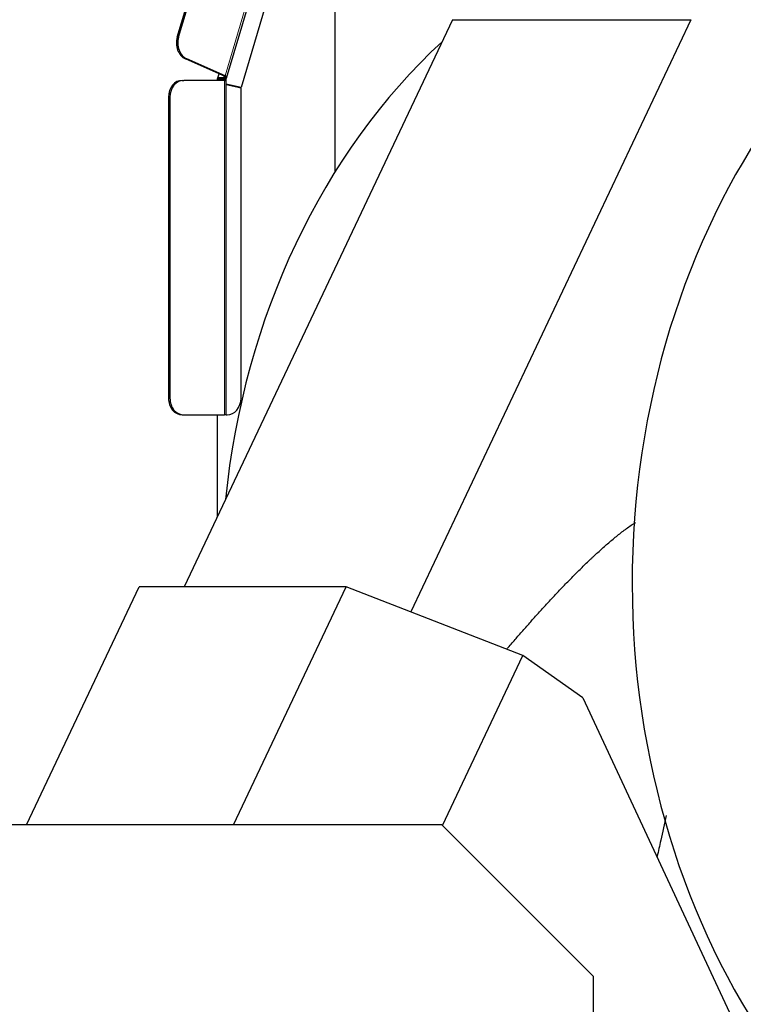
# Model space of a CAD drawing. Header units: inches. Extents: x 0 to 23760, y -13 to 16800.
# Tile 173 of 256: x 11895 to 12325, y 7908 to 8492. Entities that reach past the tile are written whole.
import ezdxf

# ---------------------------------------------------------------- set-up
doc = ezdxf.new("R2010")
doc.units = ezdxf.units.IN
doc.layers.add('1', color=7, linetype='Continuous', true_color=0xffffff)
doc.layers.add('254', color=7, linetype='Continuous', true_color=0xffffff)
doc.styles.add('latin_extended', font='simplex.shx')
doc.dimstyles.get("Standard").update_dxf_attribs({"dimtxt": 0.18, "dimasz": 0.18, "dimexe": 0.18, "dimexo": 0.0625, "dimgap": 0.09, "dimtad": 0, "dimtih": 1, "dimtoh": 1, "dimdec": 4, "dimzin": 0, "dimdsep": 46, "dimtxsty": 'Standard', "dimcen": 0.09, "dimadec": 0, "dimazin": 0, "dimtfac": 1, "dimtdec": 4, "dimtofl": 0, "dimtmove": 0, "dimatfit": 3, "dimfxl": 1, "dimtolj": 1, "dimtzin": 0, "dimarcsym": 0})

# ---------------------------------------------------------------- blocks, each defined once
blk = doc.blocks.new('_U8')
at = {"layer": '254', "color": 3, "linetype": 'Continuous', "lineweight": 13, "transparency": 16777216}
for p, q in [((12263.33, 8707.7), (13715.67, 8707.7)), ((13675.67, 8567.7), (13675.67, 6331.69)), ((11722.5, 6191.69), (13715.67, 6191.69))]:
    blk.add_line(p, q, dxfattribs=at)
at = {"layer": '254', "color": 3, "transparency": 16777216}
for points in [[(13699.01, 8567.7), (13652.34, 8567.7), (13675.67, 8707.7)], [(13652.34, 6331.69), (13699.01, 6331.69), (13675.67, 6191.69)]]:
    blk.add_solid(points, dxfattribs=at)
at = {"layer": 'Defpoints', "color": 0, "transparency": 16777216}
for p in [(12223.33, 8707.7), (11682.5, 6191.69), (13675.67, 6191.69)]:
    blk.add_point(p, dxfattribs=at)
at = {"layer": '254', "color": 2, "lineweight": 13, "transparency": 16777216, "insert": (13465.67, 6996.29), "char_height": 140, "attachment_point": 1, "rotation": 90, "style": 'latin_extended'}
blk.add_mtext('\\A1;2516', dxfattribs=at)

msp = doc.modelspace()

# ---------------------------------------------------------------- linework, layer by layer
at = {"layer": '1', "color": 110, "linetype": 'Continuous', "lineweight": 13}
for p, q in [((12017.295, 8459.183), (12072.985, 8645.971)), ((11988.831, 8482.09), (11989.691, 8482.09)), ((11993.727, 8469.273), (11994.587, 8469.273)), ((12016.63, 8458.841), (12016.692, 8459.049)), ((12016.902, 8257.691), (12016.902, 8456.466)), ((11983.685, 8446.466), (11984.546, 8446.466)), ((11983.685, 8267.691), (11984.546, 8267.691))]:
    msp.add_line(p, q, dxfattribs=at)
at = {"layer": '1', "color": 2, "linetype": 'Continuous', "lineweight": 25}
for p, q in [((12018.037, 8457.733), (12074.16, 8645.971)), ((12082.403, 8649.689), (12082.403, 8401.884)), ((11988.831, 8482.09), (12035.73, 8639.391)), ((11989.691, 8482.09), (12036.59, 8639.391)), ((12078.378, 8625.288), (12026.776, 8452.214)), ((12152.284, 8492.494), (11992.971, 8155.637)), ((12293.877, 8492.494), (12127.507, 8140.714)), ((12152.284, 8492.494), (12293.877, 8492.494)), ((12013.673, 8460.411), (11993.727, 8469.273)), ((12017.295, 8459.183), (11994.587, 8469.273)), ((12012.765, 8457.367), (12013.673, 8460.411)), ((12012.985, 8458.105), (12017.725, 8458.105)), ((12016.434, 8459.183), (12013.673, 8460.411)), ((12016.63, 8458.841), (12017.945, 8458.841)), ((12017.725, 8458.105), (12017.945, 8458.841)), ((11991.877, 8456.466), (11992.737, 8456.466)), ((12016.902, 8456.466), (11992.737, 8456.466)), ((12012.765, 8456.466), (12012.765, 8457.367)), ((12017.602, 8457.25), (12012.765, 8457.25)), ((12012.832, 8457.592), (12017.566, 8457.592)), ((12016.902, 8456.466), (12017.602, 8456.466)), ((12017.968, 8457.25), (12017.602, 8457.25)), ((12017.602, 8456.466), (12017.602, 8457.25)), ((12017.968, 8257.691), (12017.968, 8457.25)), ((12026.776, 8452.214), (12017.968, 8454.11)), ((12025.916, 8452.214), (12017.968, 8453.925)), ((12026.727, 8451.872), (12017.968, 8453.757)), ((12025.916, 8452.214), (12026.776, 8452.214)), ((11983.685, 8446.466), (11983.685, 8267.691)), ((11984.546, 8446.466), (11984.546, 8267.691)), ((12026.727, 8267.691), (12026.727, 8451.872)), ((11991.877, 8257.691), (11992.737, 8257.691)), ((11992.737, 8257.691), (12016.902, 8257.691)), ((12012.765, 8197.488), (12012.765, 8257.691)), ((12017.968, 8257.691), (12016.902, 8257.691)), ((12017.968, 8257.691), (12018.535, 8257.691)), ((11899.289, 8014.191), (11966.183, 8155.634)), ((12089.207, 8155.634), (11966.183, 8155.634)), ((12022.313, 8014.191), (12089.207, 8155.634)), ((12194.1, 8114.755), (12089.207, 8155.634)), ((12146.364, 8013.821), (12194.1, 8114.755)), ((12229.697, 8089.666), (12194.1, 8114.755)), ((12229.697, 8089.666), (12322.352, 7890.967)), ((12145.994, 8014.191), (11881.499, 8014.191)), ((12235.994, 7924.191), (12145.994, 8014.191)), ((12235.994, 7673.202), (12235.994, 7924.191))]:
    msp.add_line(p, q, dxfattribs=at)
for centre, major_axis, ratio, start_param, end_param in [((12611.637, 8157.691), (0, -430.5), 0.819152, 3.2347167, 6.0557886), ((11996.528, 8478.67), (0, -10), 0.819152, 4.3633231, 5.9341195), ((11997.389, 8478.67), (0, -10), 0.819152, 4.3633231, 5.9341195), ((12345.359, 8157.691), (0, 403.334), 0.819152, 0.6474626, 1.4470961), ((12015.861, 8459.183), (-0.958, 0.286), 0.1961747, 2.5596281, 4.1304245), ((12015.861, 8459.183), (2.396, -0.714), 0.1961747, 0.577315, 0.9888318), ((12015.641, 8458.447), (2.396, -0.714), 0.1961747, 5.7012208, 6.8605003), ((11991.877, 8446.466), (0, 10), 0.819152, 0, 1.5707963), ((11992.737, 8446.466), (0, 10), 0.819152, 0, 1.5707963), ((11991.877, 8267.691), (0, 10), 0.819152, 1.5707963, 3.1415927), ((11992.737, 8267.691), (0, 10), 0.819152, 1.5707963, 3.1415927), ((12018.535, 8267.691), (0, 10), 0.819152, 3.1415927, 4.712389)]:
    msp.add_ellipse(centre, major_axis=major_axis, ratio=ratio, start_param=start_param, end_param=end_param, dxfattribs=at)
for points, knots in [([(12184.67, 8118.696), (12185.107, 8119.206), (12185.545, 8119.716), (12187.514, 8122.005), (12189.05, 8123.781), (12192.13, 8127.321), (12193.674, 8129.085), (12196.772, 8132.602), (12198.326, 8134.354), (12200.664, 8136.973), (12201.445, 8137.844), (12203.01, 8139.583), (12203.794, 8140.45), (12206.148, 8143.047), (12207.724, 8144.77), (12210.887, 8148.198), (12212.475, 8149.904), (12215.664, 8153.295), (12217.266, 8154.981), (12220.485, 8158.329), (12222.102, 8159.992), (12225.355, 8163.292), (12226.99, 8164.929), (12230.282, 8168.173), (12231.938, 8169.78), (12234.024, 8171.767), (12234.442, 8172.163), (12235.28, 8172.953), (12235.699, 8173.346), (12236.959, 8174.523), (12237.802, 8175.302), (12239.494, 8176.848), (12240.342, 8177.616), (12242.047, 8179.137), (12242.902, 8179.891), (12244.62, 8181.384), (12245.482, 8182.124), (12247.215, 8183.587), (12248.086, 8184.31), (12249.836, 8185.739), (12250.715, 8186.444), (12252.484, 8187.835), (12253.374, 8188.52), (12255.164, 8189.867), (12256.066, 8190.529), (12257.881, 8191.827), (12258.795, 8192.462), (12260.099, 8193.339), (12260.482, 8193.593), (12260.866, 8193.844)], [0, 0, 0, 0, 0.0184599, 0.0184599, 0.0830052, 0.0830052, 0.1475505, 0.1475505, 0.2120958, 0.2120958, 0.2443684, 0.2443684, 0.2766411, 0.2766411, 0.3411863, 0.3411863, 0.4057316, 0.4057316, 0.4702769, 0.4702769, 0.5348222, 0.5348222, 0.5993675, 0.5993675, 0.6639127, 0.6639127, 0.6800491, 0.6800491, 0.6961854, 0.6961854, 0.728458, 0.728458, 0.7607307, 0.7607307, 0.7930033, 0.7930033, 0.8252759, 0.8252759, 0.8575486, 0.8575486, 0.8898212, 0.8898212, 0.9220938, 0.9220938, 0.9543665, 0.9543665, 0.9866391, 0.9866391, 1, 1, 1, 1]), ([(12279.158, 8019.764), (12278.102, 8014.838), (12277.03, 8009.916), (12275.239, 8001.796), (12274.526, 7998.595), (12273.809, 7995.396)], [0, 0, 0, 0, 0.6056338, 0.6056338, 1, 1, 1, 1])]:
    msp.add_open_spline(points, degree=3, knots=knots, dxfattribs=at)

# ---------------------------------------------------------------- dimensions: what is measured, and where the dimension line sits
at = {"layer": '254', "color": 2, "linetype": 'Continuous', "lineweight": 13}
dim = msp.add_linear_dim(base=(13675.673, 6191.691), p1=(12223.326, 8707.7), p2=(11682.499, 6191.691), angle=90, dimstyle='Standard', override={"dimscale": 40, "dimtxt": 3.5, "dimasz": 3.5, "dimexe": 1, "dimexo": 1, "dimgap": 1.75, "dimtad": 1, "dimtih": 0, "dimtoh": 0, "dimdec": 0, "dimlfac": 1, "dimzin": 8, "dimdsep": 46, "dimlunit": 2, "dimtxsty": 'latin_extended', "dimsah": 1, "dimse1": 0, "dimse2": 0, "dimsd1": 0, "dimsd2": 0, "dimclrd": 3, "dimclre": 3, "dimclrt": 2, "dimtol": 0, "dimtm": -0.1, "dimtfac": 0.714286, "dimtdec": 3, "dimtofl": 1, "dimtmove": 0, "dimtzin": 8, "dimlwd": 13, "dimlwe": 13}, dxfattribs=at)
dim.commit()
dim.dimension.update_dxf_attribs({"geometry": '_U8', "text_midpoint": (13675.673, 7226.295), "dimtype": 160})

doc.saveas('drawing.dxf')
